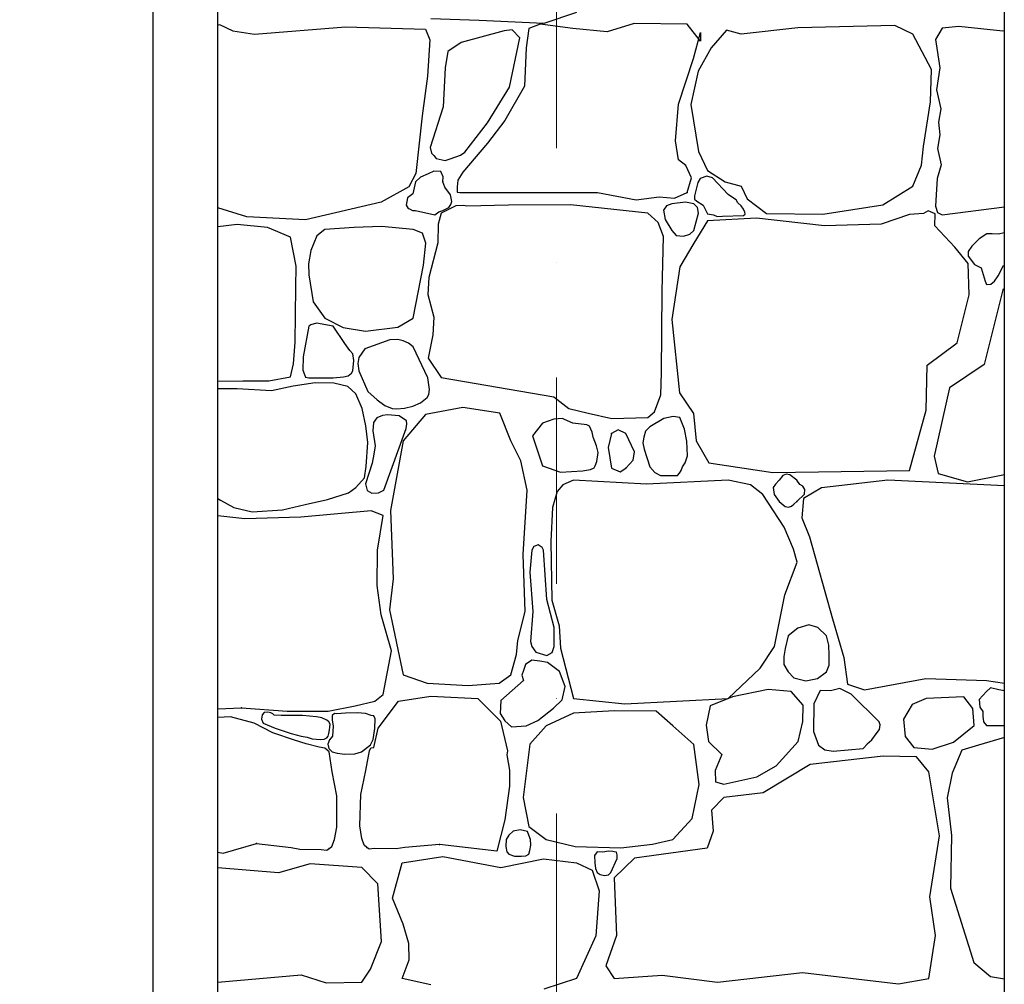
# Model space of a CAD drawing. Header units: millimetres. Extents: x 77315 to 1043159, y -108895 to -47794.
# Tile 37 of 87: x 106332 to 107847, y -103989 to -102505. Entities that reach past the tile are written whole.
import ezdxf

# ---------------------------------------------------------------- set-up
doc = ezdxf.new("R2010")
doc.units = ezdxf.units.MM
doc.header["$MEASUREMENT"] = 0
doc.linetypes.add('Dot & Dashed', pattern=[670.277762, 317.5, -176.388889, 0, -176.388874])
for name, color, linetype in [('_HATCH', 7, 'Continuous'), ('SCHODY', 7, 'Continuous'), ('Structural - Bearing', 7, 'Continuous'), ('Structural - Grid', 7, 'Continuous')]:
    doc.layers.add(name, color=color, linetype=linetype)

# ---------------------------------------------------------------- blocks, each defined once
blk = doc.blocks.new('*X14')
at = {"layer": '_HATCH'}
for p, q in [((107039, -102506.4), (106965.1, -102503.5)), ((107188.9, -102494.1), (107138.9, -102510.6)), ((106637.3, -102513.3), (106639.9, -102512.6)), ((106639.9, -102512.6), (106660.1, -102522.1)), ((106693.4, -102527.1), (106833.4, -102515.9)), ((106833.4, -102515.9), (106956.8, -102519.6)), ((106956.8, -102519.6), (106963.4, -102536.2)), ((107138.9, -102510.6), (107039, -102506.4)), ((107115.8, -102518.4), (107111.3, -102548.5)), ((107133.2, -102511.8), (107115.8, -102518.4)), ((107183.5, -102518.4), (107133.2, -102511.8)), ((107236.4, -102523.4), (107183.5, -102518.4)), ((107277.6, -102510.6), (107236.4, -102523.4)), ((107359.4, -102511.8), (107277.6, -102510.6)), ((107379.6, -102537.8), (107359.4, -102511.8)), ((107529.4, -102517.6), (107442.3, -102527.1)), ((107678.9, -102513.9), (107529.4, -102517.6)), ((107706.5, -102527.1), (107678.9, -102513.9)), ((107751.5, -102518), (107741.5, -102535.5)), ((107777.5, -102515.4), (107751.5, -102518)), ((107844.8, -102522.5), (107777.5, -102515.4)), ((106660.1, -102522.1), (106693.4, -102527.1)), ((107077.8, -102522.1), (107011.7, -102540)), ((107090.2, -102520.5), (107077.8, -102522.1)), ((107085.7, -102608.8), (107101.9, -102532.8)), ((107101.9, -102532.8), (107090.2, -102520.5)), ((107368.9, -102564.6), (107380, -102524.6)), ((107380, -102524.6), (107379.6, -102537.8)), ((107420, -102520.9), (107396.1, -102548.1)), ((107442.3, -102527.1), (107420, -102520.9)), ((107735, -102581.6), (107706.5, -102527.1)), ((107847.3, -102522.3), (107844.8, -102522.5)), ((106963.4, -102536.2), (106959.7, -102591.9)), ((107011.7, -102540), (106991.1, -102553.9)), ((107111.3, -102548.5), (107108.8, -102607.2)), ((107396.1, -102548.1), (107376.3, -102584)), ((107741.5, -102535.5), (107748.2, -102578.9)), ((106991.1, -102553.9), (106987, -102579.1)), ((107346.2, -102634.8), (107368.9, -102564.6)), ((106987, -102579.1), (106983.7, -102638.9)), ((107748.2, -102578.9), (107742.7, -102613.1)), ((106959.7, -102591.9), (106951.4, -102653)), ((107376.3, -102584), (107365.1, -102635.6)), ((107733.8, -102631.1), (107735, -102581.6)), ((107052.2, -102663.7), (107085.7, -102608.8)), ((107108.8, -102607.2), (107078.7, -102660)), ((107742.7, -102613.1), (107749.4, -102642.3)), ((106983.7, -102638.9), (106963.7, -102701.3)), ((107341.2, -102691.4), (107346.2, -102634.8)), ((107365.1, -102635.6), (107376.7, -102707.9)), ((107723, -102700), (107733.8, -102631.1)), ((106951.4, -102653), (106942, -102741.3)), ((107749.4, -102642.3), (107746.1, -102662.5)), ((107017.2, -102708.7), (107052.2, -102663.7)), ((107078.7, -102660), (107052.2, -102694.7)), ((107746.1, -102662.5), (107748, -102682.3)), ((107748, -102682.3), (107744.4, -102703)), ((106963.7, -102701.3), (106965.9, -102710.2)), ((107052.2, -102694.7), (107013.9, -102739.3)), ((107345.7, -102720.3), (107341.2, -102691.4)), ((107719.7, -102728.9), (107723, -102700)), ((106965.9, -102710.2), (106969.3, -102713.7)), ((106969.3, -102713.7), (106973, -102718.7)), ((106994.5, -102719), (107010.7, -102713.4)), ((107010.7, -102713.4), (107017.2, -102708.7)), ((107376.7, -102707.9), (107390.7, -102736.8)), ((107744.4, -102703), (107750, -102728.4)), ((106973, -102718.7), (106977.7, -102719.6)), ((106977.7, -102719.6), (106986.9, -102721.3)), ((106986.9, -102721.3), (106994.5, -102719)), ((107357.3, -102729.4), (107345.7, -102720.3)), ((107366, -102748.3), (107357.3, -102729.4)), ((107706.5, -102761.1), (107719.7, -102728.9)), ((107750, -102728.4), (107744.2, -102749)), ((106942, -102741.3), (106930.8, -102762)), ((106948.9, -102747.2), (106941.1, -102754.5)), ((106960.7, -102742), (106948.9, -102747.2)), ((106969.4, -102738.2), (106960.7, -102742)), ((106980.4, -102738.4), (106969.4, -102738.2)), ((106983.9, -102746.6), (106980.4, -102738.4)), ((106983.3, -102754.5), (106983.9, -102746.6)), ((107013.9, -102739.3), (107006.4, -102751.8)), ((107389.4, -102745.6), (107379.3, -102749.2)), ((107398.1, -102748.3), (107389.4, -102745.6)), ((107390.7, -102736.8), (107417.6, -102754.5)), ((106930.8, -102762), (106888.3, -102785.5)), ((106941.1, -102754.5), (106937, -102772.6)), ((106986.2, -102762.7), (106983.3, -102754.5)), ((107005.5, -102762.3), (107005.4, -102770.4)), ((107006.4, -102751.8), (107005.5, -102762.3)), ((107359.4, -102771), (107366, -102748.3)), ((107375.6, -102755.4), (107370.4, -102776)), ((107379.3, -102749.2), (107375.6, -102755.4)), ((107422.4, -102773.8), (107398.1, -102748.3)), ((107417.6, -102754.5), (107442.3, -102761.1)), ((107442.3, -102761.1), (107451.8, -102780.5)), ((107660.3, -102789.6), (107706.5, -102761.1)), ((107744.2, -102749), (107742.4, -102774.3)), ((106937, -102772.6), (106929.1, -102779)), ((106994.9, -102774.3), (106986.2, -102762.7)), ((106997.4, -102784.7), (106994.9, -102774.3)), ((107005.4, -102770.4), (107009.7, -102771)), ((107009.7, -102771), (107221.1, -102770.6)), ((107221.1, -102770.6), (107280.9, -102782.2)), ((107280.9, -102782.2), (107316.4, -102777.2)), ((107316.4, -102777.2), (107340, -102779.7)), ((107340, -102779.7), (107359.4, -102771)), ((107370.4, -102776), (107370.7, -102781)), ((107427.5, -102777.6), (107422.4, -102773.8)), ((107742.4, -102774.3), (107741.5, -102792)), ((106888.3, -102785.5), (106772, -102812.6)), ((106929.1, -102779), (106926.8, -102790)), ((106926.8, -102790), (106930, -102795.3)), ((107003.5, -102791.4), (106980.8, -102802.8)), ((106992.5, -102793.8), (106995.4, -102789.4)), ((106995.4, -102789.4), (106997.4, -102784.7)), ((107015, -102790.7), (107003.5, -102791.4)), ((107020.5, -102791.7), (107015, -102790.7)), ((107084.4, -102790), (107020.5, -102791.7)), ((107179.8, -102789.6), (107084.4, -102790)), ((107298.7, -102802.8), (107179.8, -102789.6)), ((107327.3, -102791.4), (107322.7, -102798)), ((107335.8, -102788), (107327.3, -102791.4)), ((107356.8, -102785.8), (107335.8, -102788)), ((107369.3, -102788), (107356.8, -102785.8)), ((107375.3, -102793.6), (107369.3, -102788)), ((107370.7, -102781), (107373.9, -102783.9)), ((107373.9, -102783.9), (107384, -102790)), ((107384, -102790), (107390.5, -102803.4)), ((107434.7, -102782.2), (107427.5, -102777.6)), ((107437.2, -102786.8), (107434.7, -102782.2)), ((107442.4, -102791.2), (107437.2, -102786.8)), ((107446.1, -102796.5), (107442.4, -102791.2)), ((107451.8, -102780.5), (107481.1, -102803.2)), ((107567.8, -102804.1), (107660.3, -102789.6)), ((107741.5, -102792), (107744.4, -102801.3)), ((106681.6, -102808.1), (106637.3, -102794.2)), ((106930, -102795.3), (106932.2, -102796)), ((106932.2, -102796), (106936.7, -102798.3)), ((106936.7, -102798.3), (106941.1, -102798.7)), ((106941.1, -102798.7), (106970.8, -102805.3)), ((106970.8, -102805.3), (106977.4, -102800.5)), ((106980.8, -102802.8), (106976.1, -102819.4)), ((106977.4, -102800.5), (106983.3, -102798.7)), ((106983.3, -102798.7), (106992.5, -102793.8)), ((107314.6, -102816.9), (107298.7, -102802.8)), ((107322.7, -102798), (107325.6, -102812.1)), ((107369.3, -102829.2), (107376.8, -102802.6)), ((107376.8, -102802.6), (107375.3, -102793.6)), ((107390.5, -102803.4), (107399.8, -102805.3)), ((107399.8, -102805.3), (107405.4, -102807.6)), ((107405.4, -102807.6), (107413.6, -102807.1)), ((107413.6, -102807.1), (107445.9, -102806.2)), ((107445.9, -102806.2), (107448.3, -102804.2)), ((107448.2, -102801), (107446.1, -102796.5)), ((107448.3, -102804.2), (107448.2, -102801)), ((107481.1, -102803.2), (107567.8, -102804.1)), ((107701.2, -102804.5), (107657.8, -102819.3)), ((107722.9, -102803), (107701.2, -102804.5)), ((107730.3, -102799.2), (107722.9, -102803)), ((107740.9, -102803.7), (107730.3, -102799.2)), ((107740.4, -102822.2), (107740.9, -102803.7)), ((107744.4, -102801.3), (107751.5, -102804.9)), ((107751.5, -102804.9), (107847.3, -102792.9)), ((106667.1, -102820.2), (106637.3, -102823.6)), ((106713.4, -102824.7), (106667.1, -102820.2)), ((106772, -102812.6), (106681.6, -102808.1)), ((106976.1, -102819.4), (106975.6, -102848)), ((107323.1, -102838.6), (107314.6, -102816.9)), ((107325.6, -102812.1), (107335.8, -102829.2)), ((107390.7, -102814.4), (107369.3, -102848.7)), ((107465.9, -102810.3), (107390.7, -102814.4)), ((107570.7, -102822.2), (107465.9, -102810.3)), ((107657.8, -102819.3), (107570.7, -102822.2)), ((107770.9, -102854.8), (107740.4, -102822.2)), ((106749, -102839.6), (106713.4, -102824.7)), ((106789.5, -102837.5), (106780.3, -102860.2)), ((106801.9, -102827.7), (106789.5, -102837.5)), ((106846.8, -102824.7), (106801.9, -102827.7)), ((106889, -102823.3), (106846.8, -102824.7)), ((106937.7, -102827.7), (106889, -102823.3)), ((106952.2, -102833.1), (106937.7, -102827.7)), ((106957.4, -102848.5), (106952.2, -102833.1)), ((107335.8, -102829.2), (107342.6, -102837)), ((107342.6, -102837), (107353.4, -102838.1)), ((107353.4, -102838.1), (107363.5, -102834.9)), ((107363.5, -102834.9), (107369.3, -102829.2)), ((107820.6, -102834.3), (107808.5, -102841.9)), ((107828.4, -102834.2), (107820.6, -102834.3)), ((107837.8, -102835), (107828.4, -102834.2)), ((107847.3, -102832.6), (107837.8, -102835)), ((106757.7, -102884.1), (106749, -102839.6)), ((106953.4, -102882.7), (106957.4, -102848.5)), ((106975.6, -102848), (106961.9, -102901.5)), ((107320.9, -102922.7), (107323.1, -102838.6)), ((107369.3, -102848.7), (107347.8, -102885)), ((107797.3, -102853.1), (107791.5, -102861.7)), ((107808.5, -102841.9), (107797.3, -102853.1)), ((106780.3, -102860.2), (106776.8, -102880.3)), ((107791.6, -102880), (107770.9, -102854.8)), ((107791.5, -102861.7), (107791.6, -102868.7)), ((106776.8, -102880.3), (106777.1, -102897.2)), ((106937.7, -102964.3), (106953.4, -102882.7)), ((107791.6, -102868.7), (107801.4, -102881.4)), ((107793.2, -102928.3), (107791.6, -102880)), ((107801.4, -102881.4), (107811.4, -102886.4)), ((107838, -102898.7), (107846.1, -102883.1)), ((107846.1, -102883.1), (107847.3, -102883)), ((106757.4, -102917.1), (106757.7, -102884.1)), ((106777.1, -102897.2), (106783.9, -102939.1)), ((107347.8, -102885), (107335.8, -102966.3)), ((107811.4, -102886.4), (107817.6, -102906.9)), ((107832.1, -102907), (107838, -102898.7)), ((106961.9, -102901.5), (106960.2, -102927.5)), ((107817.6, -102906.9), (107819.8, -102912.3)), ((107819.8, -102912.3), (107826.4, -102911.5)), ((107826.4, -102911.5), (107832.1, -102907)), ((106756.2, -103000.8), (106757.4, -102917.1)), ((106960.2, -102927.5), (106969.3, -102962.6)), ((107319.6, -103048.2), (107320.9, -102922.7)), ((107774.6, -103002.2), (107793.2, -102928.3)), ((107845.2, -102920.5), (107816.3, -103035.2)), ((107847.3, -102918.2), (107845.2, -102920.5)), ((106783.9, -102939.1), (106801.9, -102964.3)), ((106780.3, -102974.1), (106777.1, -102976.2)), ((106788.8, -102971.7), (106780.3, -102974.1)), ((106814.8, -102976.2), (106788.8, -102971.7)), ((106801.9, -102964.3), (106830.1, -102978.6)), ((106914.3, -102978.1), (106937.7, -102964.3)), ((106969.3, -102962.6), (106967.9, -102989.8)), ((107335.8, -102966.3), (107347.4, -103079)), ((106777.1, -102976.2), (106768.3, -103023.5)), ((106832.6, -103003), (106814.8, -102976.2)), ((106830.1, -102978.6), (106864.1, -102984)), ((106864.1, -102984), (106914.3, -102978.1)), ((106753.7, -103034.2), (106756.2, -103000.8)), ((106840.2, -103013.7), (106832.6, -103003)), ((106901.6, -102997.3), (106863.2, -103011.3)), ((106914.2, -102996.7), (106901.6, -102997.3)), ((106922.2, -102998.7), (106914.2, -102996.7)), ((106930.6, -103002.3), (106922.2, -102998.7)), ((106937.5, -103008), (106930.6, -103002.3)), ((106967.9, -102989.8), (106960.6, -103025.7)), ((107728.8, -103036.1), (107774.6, -103002.2)), ((106844.8, -103019), (106840.2, -103013.7)), ((106846.3, -103029), (106844.8, -103019)), ((106863.2, -103011.3), (106854.3, -103024.8)), ((106960, -103055.7), (106937.5, -103008)), ((106749, -103054.3), (106753.7, -103034.2)), ((106768.3, -103023.5), (106768, -103043.8)), ((106845, -103045.3), (106846.3, -103029)), ((106854.3, -103024.8), (106852.3, -103033.8)), ((106852.3, -103033.8), (106853.9, -103044.9)), ((106960.6, -103025.7), (106980.8, -103055.5)), ((106768, -103043.8), (106770.6, -103050.8)), ((106837.6, -103052.5), (106843, -103048.6)), ((106843, -103048.6), (106845, -103045.3)), ((106853.9, -103044.9), (106867.7, -103076.9)), ((107318.8, -103081.8), (107319.6, -103048.2)), ((107727.2, -103105.8), (107728.8, -103036.1)), ((107816.3, -103035.2), (107762.7, -103071.1)), ((106637.3, -103061), (106675.6, -103060.6)), ((106675.6, -103060.6), (106715.8, -103060.4)), ((106715.8, -103060.4), (106749, -103054.3)), ((106786.9, -103063.7), (106753, -103068.4)), ((106770.6, -103050.8), (106772.2, -103054.8)), ((106772.2, -103054.8), (106777.1, -103055.7)), ((106777.1, -103055.7), (106814.8, -103055.7)), ((106815.4, -103064.2), (106786.9, -103063.7)), ((106814.8, -103055.7), (106830.4, -103054.3)), ((106837.4, -103069.1), (106815.4, -103064.2)), ((106830.4, -103054.3), (106837.6, -103052.5)), ((106962.9, -103073.8), (106960, -103055.7)), ((106980.8, -103055.5), (107154.2, -103085)), ((106666.7, -103072.5), (106637.3, -103072.9)), ((106719.7, -103075.8), (106666.7, -103072.5)), ((106753, -103068.4), (106719.7, -103075.8)), ((106849.3, -103080.5), (106837.4, -103069.1)), ((106859.1, -103103.2), (106849.3, -103080.5)), ((106867.7, -103076.9), (106882.4, -103089.6)), ((106961.8, -103081.6), (106962.9, -103073.8)), ((107347.4, -103079), (107368.9, -103110.8)), ((107762.7, -103071.1), (107739.1, -103176.4)), ((106882.4, -103089.6), (106894, -103098.6)), ((106937, -103099.4), (106948.9, -103094.2)), ((106948.9, -103094.2), (106959, -103086)), ((106959, -103086), (106961.8, -103081.6)), ((107154.2, -103085), (107177.1, -103103.2)), ((107308.8, -103108), (107318.8, -103081.8)), ((106864.7, -103129.9), (106859.1, -103103.2)), ((106894, -103098.6), (106905.3, -103102.8)), ((106905.3, -103102.8), (106912.3, -103103.3)), ((106912.3, -103103.3), (106924.4, -103102.4)), ((106924.4, -103102.4), (106937, -103099.4)), ((107014.3, -103101.3), (106956.5, -103112)), ((107071.2, -103110.4), (107014.3, -103101.3)), ((107088.2, -103152.5), (107071.2, -103110.4)), ((107177.1, -103103.2), (107206.8, -103110.1)), ((107206.8, -103110.1), (107243.5, -103118.4)), ((107298.7, -103116.6), (107308.8, -103108)), ((107368.9, -103110.8), (107373, -103152.5)), ((107701.2, -103198.3), (107727.2, -103105.8)), ((106876.5, -103124.4), (106875.4, -103137.2)), ((106881.7, -103117.2), (106876.5, -103124.4)), ((106890.5, -103113.7), (106881.7, -103117.2)), ((106898.4, -103112.6), (106890.5, -103113.7)), ((106916, -103114.5), (106898.4, -103112.6)), ((106927.3, -103122), (106916, -103114.5)), ((106956.5, -103112), (106922.2, -103152.5)), ((106927.8, -103126.7), (106927.3, -103122)), ((107136.5, -103125.6), (107121.2, -103145)), ((107154.1, -103119.6), (107136.5, -103125.6)), ((107167.4, -103118.6), (107154.1, -103119.6)), ((107170.3, -103119.9), (107167.4, -103118.6)), ((107183.5, -103125.6), (107170.3, -103119.9)), ((107205.1, -103128.1), (107183.5, -103125.6)), ((107243.5, -103118.4), (107298.7, -103116.6)), ((107323.2, -103118.6), (107302, -103131)), ((107337.8, -103115.3), (107323.2, -103118.6)), ((107348.1, -103116.7), (107337.8, -103115.3)), ((107352.3, -103126.9), (107348.1, -103116.7)), ((106867.8, -103155.3), (106864.7, -103129.9)), ((106875.4, -103137.2), (106879.2, -103160.6)), ((106892.5, -103228.8), (106927.1, -103133.8)), ((106927.1, -103133.8), (106927.8, -103126.7)), ((107209.1, -103130.2), (107205.1, -103128.1)), ((107213, -103139.3), (107209.1, -103130.2)), ((107214.5, -103147.1), (107213, -103139.3)), ((107253.1, -103135.9), (107243, -103141.3)), ((107264.8, -103141.3), (107253.1, -103135.9)), ((107295.2, -103138.1), (107292.6, -103147)), ((107302, -103131), (107295.2, -103138.1)), ((107355.3, -103134.6), (107352.3, -103126.9)), ((107358.8, -103153.4), (107355.3, -103134.6)), ((106865.2, -103192.1), (106867.8, -103155.3)), ((106922.2, -103152.5), (106902.8, -103259.8)), ((107103.4, -103183.4), (107088.2, -103152.5)), ((107121.2, -103145), (107136.5, -103191.3)), ((107219.7, -103160.6), (107214.5, -103147.1)), ((107243, -103141.3), (107237.6, -103163.2)), ((107278, -103169.4), (107264.8, -103141.3)), ((107292.6, -103147), (107291.3, -103155.8)), ((107291.3, -103155.8), (107292.9, -103165.7)), ((107359.8, -103175.6), (107358.8, -103153.4)), ((107373, -103152.5), (107392.4, -103186.3)), ((106879.2, -103160.6), (106877.3, -103173)), ((107222.3, -103170.6), (107219.7, -103160.6)), ((107220.1, -103184.6), (107222.3, -103170.6)), ((107237.6, -103163.2), (107243, -103195)), ((107276, -103182.6), (107278, -103169.4)), ((107292.9, -103165.7), (107302, -103192.9)), ((106877.3, -103173), (106874.7, -103187.2)), ((107112.9, -103228.8), (107103.4, -103183.4)), ((107217.8, -103191.3), (107220.1, -103184.6)), ((107264.8, -103195), (107276, -103182.6)), ((107352.3, -103192.9), (107356, -103186.5)), ((107356, -103186.5), (107359.8, -103175.6)), ((107392.4, -103186.3), (107491, -103201.6)), ((107739.1, -103176.4), (107745.3, -103203.2)), ((106862.6, -103209.6), (106865.2, -103192.1)), ((106874.7, -103187.2), (106864.5, -103218.6)), ((107136.5, -103191.3), (107164.5, -103200.8)), ((107164.5, -103200.8), (107198.4, -103198.7)), ((107198.4, -103198.7), (107210.3, -103196.6)), ((107210.3, -103196.6), (107216.1, -103194.4)), ((107216.1, -103194.4), (107217.8, -103191.3)), ((107243, -103195), (107256, -103200.4)), ((107256, -103200.4), (107264.8, -103195)), ((107302, -103192.9), (107309.7, -103201.2)), ((107309.7, -103201.2), (107318.4, -103205.9)), ((107347.3, -103202.4), (107350.3, -103198.4)), ((107350.3, -103198.4), (107352.3, -103192.9)), ((107491, -103201.6), (107701.2, -103198.3)), ((106849.3, -103224.6), (106862.6, -103209.6)), ((107184.3, -103213.1), (107167.8, -103220.6)), ((107296.6, -103219.3), (107184.3, -103213.1)), ((107422.4, -103213.1), (107296.6, -103219.3)), ((107318.4, -103205.9), (107330.8, -103206.1)), ((107330.8, -103206.1), (107344.5, -103205.8)), ((107344.5, -103205.8), (107347.3, -103202.4)), ((107456.8, -103220.6), (107422.4, -103213.1)), ((107501, -103213.1), (107495, -103219.3)), ((107506.5, -103206.1), (107501, -103213.1)), ((107511.8, -103203.8), (107506.5, -103206.1)), ((107517.1, -103204.9), (107511.8, -103203.8)), ((107527.8, -103213.1), (107517.1, -103204.9)), ((107532.4, -103219.7), (107527.8, -103213.1)), ((107668.1, -103213.1), (107566.2, -103225.1)), ((107847.3, -103222.1), (107668.1, -103213.1)), ((107745.3, -103203.2), (107790.7, -103215.6)), ((107790.7, -103215.6), (107847.3, -103204.3)), ((106838.3, -103232.5), (106849.3, -103224.6)), ((106864.5, -103218.6), (106866.8, -103229.3)), ((106866.8, -103229.3), (106873.9, -103233.1)), ((106884.2, -103232.6), (106892.5, -103228.8)), ((107106.7, -103327.5), (107112.9, -103228.8)), ((107159.2, -103230.5), (107152.1, -103255.3)), ((107167.8, -103220.6), (107159.2, -103230.5)), ((107475.8, -103235.4), (107456.8, -103220.6)), ((107495, -103219.3), (107491.5, -103224.7)), ((107491.5, -103224.7), (107493.3, -103235.1)), ((107537.3, -103222.2), (107532.4, -103219.7)), ((107540.4, -103227.5), (107537.3, -103222.2)), ((107566.2, -103225.1), (107538.5, -103241.6)), ((107539.6, -103234.7), (107540.4, -103227.5)), ((106637.3, -103241.4), (106641.2, -103243.8)), ((106641.2, -103243.8), (106661.6, -103255)), ((106771.5, -103250.5), (106805.8, -103243)), ((106805.8, -103243), (106838.3, -103232.5)), ((106873.9, -103233.1), (106884.2, -103232.6)), ((107508.4, -103285.4), (107475.8, -103235.4)), ((107493.3, -103235.1), (107501, -103246.2)), ((107501, -103246.2), (107510.3, -103253.5)), ((107523.3, -103249.9), (107527.8, -103246.2)), ((107527.8, -103246.2), (107539.6, -103234.7)), ((107538.5, -103241.6), (107535.6, -103270.9)), ((106661.6, -103255), (106690.1, -103261.7)), ((106690.1, -103261.7), (106736.6, -103259)), ((106736.6, -103259), (106771.5, -103250.5)), ((106873.3, -103260.6), (106764.6, -103270.1)), ((106891.5, -103267.4), (106873.3, -103260.6)), ((106902.8, -103259.8), (106906.9, -103365.1)), ((107152.1, -103255.3), (107149.3, -103307.3)), ((107510.3, -103253.5), (107515, -103254.9)), ((107515, -103254.9), (107519.9, -103253.4)), ((107519.9, -103253.4), (107523.3, -103249.9)), ((106678.7, -103272.9), (106637.3, -103268.2)), ((106764.6, -103270.1), (106678.7, -103272.9)), ((106883, -103320.9), (106891.5, -103267.4)), ((107535.6, -103270.9), (107547.4, -103300.2)), ((107522.8, -103319.2), (107508.4, -103285.4)), ((107149.3, -103307.3), (107151.3, -103397.7)), ((107547.4, -103300.2), (107583.1, -103426.6)), ((106882.1, -103375.1), (106883, -103320.9)), ((107120.4, -103320.9), (107117.3, -103354.5)), ((107123.5, -103315.1), (107120.4, -103320.9)), ((107130.1, -103312.7), (107123.5, -103315.1)), ((107136.4, -103316.9), (107130.1, -103312.7)), ((107138.1, -103320.9), (107136.4, -103316.9)), ((107143.4, -103396.6), (107138.1, -103320.9)), ((107528.6, -103339.1), (107522.8, -103319.2)), ((107110, -103415), (107106.7, -103327.5)), ((107509.6, -103389.8), (107528.6, -103339.1)), ((106906.9, -103365.1), (106901.2, -103412.5)), ((107117.3, -103354.5), (107121.9, -103415.4)), ((106888.5, -103420.4), (106882.1, -103375.1)), ((107154.7, -103440), (107143.4, -103396.6)), ((107151.3, -103397.7), (107162.5, -103437.3)), ((107493.9, -103469.1), (107509.6, -103389.8)), ((106901.2, -103412.5), (106922.2, -103512.4)), ((106895.5, -103445.7), (106888.5, -103420.4)), ((107098.9, -103460), (107110, -103415)), ((107121.9, -103415.4), (107118.3, -103461.4)), ((107583.1, -103426.6), (107600.4, -103486)), ((107154.5, -103469.1), (107154.7, -103440)), ((107162.5, -103437.3), (107164.5, -103471.6)), ((107529.4, -103440.7), (107514.8, -103452.7)), ((107546.4, -103435.9), (107529.4, -103440.7)), ((107560.2, -103440), (107546.4, -103435.9)), ((107573.5, -103452.7), (107560.2, -103440)), ((106904.4, -103475.7), (106895.5, -103445.7)), ((107514.8, -103452.7), (107510.1, -103472.2)), ((107577.3, -103467), (107573.5, -103452.7)), ((107096.8, -103481.5), (107098.9, -103460)), ((107118.3, -103461.4), (107120.4, -103469.1)), ((107120.4, -103469.1), (107126.5, -103477.6)), ((107151.6, -103478.4), (107154.5, -103469.1)), ((107164.5, -103471.6), (107184.3, -103548.8)), ((107471.6, -103502.5), (107493.9, -103469.1)), ((107510.1, -103472.2), (107508.2, -103484.2)), ((107577.8, -103482.6), (107577.3, -103467)), ((106891.5, -103543), (106904.4, -103475.7)), ((107088.2, -103512.4), (107096.8, -103481.5)), ((107126.5, -103477.6), (107143.1, -103482.8)), ((107143.1, -103482.8), (107151.6, -103478.4)), ((107508.2, -103484.2), (107508, -103496.7)), ((107577.9, -103497.6), (107577.8, -103482.6)), ((107600.4, -103486), (107606.2, -103526.9)), ((107110.3, -103496.9), (107107.3, -103505.9)), ((107120.4, -103490.3), (107110.3, -103496.9)), ((107132.7, -103491.8), (107120.4, -103490.3)), ((107144.4, -103493.6), (107132.7, -103491.8)), ((107162.8, -103507.5), (107144.4, -103493.6)), ((107422.4, -103548.8), (107471.6, -103502.5)), ((107508, -103496.7), (107514.8, -103507.9)), ((107573.5, -103507.9), (107577.9, -103497.6)), ((106922.2, -103512.4), (106959.4, -103525.2)), ((107070, -103525.2), (107088.2, -103512.4)), ((107107.3, -103505.9), (107105, -103512.9)), ((107105, -103512.9), (107107.3, -103521.1)), ((107171.7, -103530.8), (107162.8, -103507.5)), ((107514.8, -103507.9), (107523.5, -103517.3)), ((107523.5, -103517.3), (107542.1, -103521.9)), ((107542.1, -103521.9), (107559.8, -103518.4)), ((107559.8, -103518.4), (107573.5, -103507.9)), ((107632.2, -103535.5), (107726.3, -103518.2)), ((107726.3, -103518.2), (107820, -103521.5)), ((106959.4, -103525.2), (107022.1, -103528.9)), ((107022.1, -103528.9), (107070, -103525.2)), ((107107.3, -103521.1), (107072.7, -103551.9)), ((107167, -103550.9), (107171.7, -103530.8)), ((107594.3, -103533.6), (107579.9, -103537.3)), ((107611.6, -103542.1), (107594.3, -103533.6)), ((107606.2, -103526.9), (107632.2, -103535.5)), ((107820, -103521.5), (107847.3, -103525.6)), ((107826, -103532.8), (107820, -103538.4)), ((107839, -103535.8), (107826, -103532.8)), ((106878.8, -103553), (106891.5, -103543)), ((106915.2, -103553.3), (106965.1, -103545.5)), ((106965.1, -103545.5), (107037, -103548.8)), ((107037, -103548.8), (107071.9, -103583.8)), ((107184.3, -103548.8), (107263.2, -103557)), ((107263.2, -103557), (107422.4, -103548.8)), ((107429.1, -103546.7), (107394.9, -103560.3)), ((107484, -103535.1), (107429.1, -103546.7)), ((107519.1, -103538), (107484, -103535.1)), ((107537.7, -103559.5), (107519.1, -103538)), ((107563.7, -103536.8), (107554.4, -103557.4)), ((107579.9, -103537.3), (107563.7, -103536.8)), ((107654.5, -103585.1), (107611.6, -103542.1)), ((107727.2, -103549.2), (107705.7, -103558.2)), ((107785, -103546.7), (107727.2, -103549.2)), ((107798.6, -103564.4), (107785, -103546.7)), ((107820, -103538.4), (107808.5, -103550.4)), ((107847.3, -103537.2), (107839, -103535.8)), ((106637.3, -103565.1), (106673.7, -103563.3)), ((106673.7, -103563.3), (106744, -103568.6)), ((106806.8, -103568.6), (106848.5, -103560.2)), ((106848.5, -103560.2), (106878.8, -103553)), ((106883.7, -103594.5), (106915.2, -103553.3)), ((107072.7, -103551.9), (107071.7, -103572.2)), ((107129.3, -103582.7), (107153.7, -103563.9)), ((107153.7, -103563.9), (107167, -103550.9)), ((107394.9, -103560.3), (107388.6, -103590.2)), ((107537.3, -103584.3), (107537.7, -103559.5)), ((107554.4, -103557.4), (107553.8, -103599.9)), ((107705.7, -103558.2), (107691.9, -103580.6)), ((107800.9, -103590.4), (107798.6, -103564.4)), ((107808.5, -103550.4), (107809.5, -103562.2)), ((107809.5, -103562.2), (107814.3, -103569.2)), ((106656.8, -103577.2), (106637.3, -103578.3)), ((106693.1, -103587), (106656.8, -103577.2)), ((106705.4, -103574.2), (106704.3, -103580.7)), ((106708.3, -103570.8), (106705.4, -103574.2)), ((106714.3, -103570.2), (106708.3, -103570.8)), ((106718.6, -103571.1), (106714.3, -103570.2)), ((106721.9, -103572.6), (106718.6, -103571.1)), ((106723.6, -103574.6), (106721.9, -103572.6)), ((106734.4, -103575.4), (106723.6, -103574.6)), ((106767.6, -103575.3), (106734.4, -103575.4)), ((106744, -103568.6), (106806.8, -103568.6)), ((106788.8, -103577.3), (106767.6, -103575.3)), ((106797.2, -103578.6), (106788.8, -103577.3)), ((106804.9, -103582.3), (106797.2, -103578.6)), ((106813.3, -103575.3), (106812.9, -103581.6)), ((106816.4, -103572.3), (106813.3, -103575.3)), ((106820.1, -103572.7), (106816.4, -103572.3)), ((106833.4, -103571.8), (106820.1, -103572.7)), ((106852, -103570.9), (106833.4, -103571.8)), ((106864.2, -103572.1), (106852, -103570.9)), ((106873.3, -103575.3), (106864.2, -103572.1)), ((106877.3, -103575.9), (106873.3, -103575.3)), ((106879.3, -103580.3), (106877.3, -103575.9)), ((106878.7, -103595.3), (106879.3, -103580.3)), ((107071.7, -103572.2), (107078.8, -103583.2)), ((107184.3, -103571.5), (107142.2, -103590.9)), ((107247.1, -103568.2), (107184.3, -103571.5)), ((107311.5, -103568.6), (107247.1, -103568.2)), ((107337.1, -103590.9), (107311.5, -103568.6)), ((107814.3, -103569.2), (107814.1, -103576.4)), ((107814.1, -103576.4), (107815, -103584.9)), ((106721.7, -103601.8), (106693.1, -103587)), ((106704.3, -103580.7), (106707.1, -103587)), ((106707.1, -103587), (106725.1, -103594.5)), ((106725.1, -103594.5), (106750.1, -103602.6)), ((106807.9, -103585), (106804.9, -103582.3)), ((106809.8, -103588.7), (106807.9, -103585)), ((106808.9, -103597.3), (106809.3, -103593)), ((106809.3, -103593), (106809.8, -103588.7)), ((106812.9, -103581.6), (106814.8, -103591.7)), ((106814.8, -103591.7), (106813.8, -103606.7)), ((106876, -103611.9), (106878.7, -103595.3)), ((106877.4, -103624.2), (106883.7, -103594.5)), ((107071.9, -103583.8), (107082.6, -103629.5)), ((107078.8, -103583.2), (107088.8, -103592.7)), ((107088.8, -103592.7), (107111.7, -103590.9)), ((107111.7, -103590.9), (107129.3, -103582.7)), ((107142.2, -103590.9), (107117.1, -103619.3)), ((107369.3, -103619.8), (107337.1, -103590.9)), ((107388.6, -103590.2), (107392, -103615.2)), ((107530.1, -103614.9), (107537.3, -103584.3)), ((107656.1, -103589.4), (107654.5, -103585.1)), ((107655.1, -103596.5), (107656.1, -103589.4)), ((107691.9, -103580.6), (107694.6, -103607.4)), ((107768.9, -103616), (107800.9, -103590.4)), ((107815, -103584.9), (107820, -103590.4)), ((107820, -103590.4), (107847.3, -103590.4)), ((106755, -103613.1), (106721.7, -103601.8)), ((106750.1, -103602.6), (106765.2, -103606.7)), ((106765.2, -103606.7), (106774.7, -103608.3)), ((106774.7, -103608.3), (106782.4, -103610.8)), ((106782.4, -103610.8), (106794.9, -103612)), ((106800.6, -103611.5), (106804.9, -103609.4)), ((106804.9, -103609.4), (106807, -103606.8)), ((106807, -103606.8), (106807.8, -103603)), ((106807.8, -103603), (106808.9, -103597.3)), ((106813.8, -103606.7), (106809, -103612.4)), ((107553.8, -103599.9), (107561.3, -103620.8)), ((107643.4, -103612.7), (107650.3, -103603.5)), ((107650.3, -103603.5), (107655.1, -103596.5)), ((107694.6, -103607.4), (107707.8, -103624.3)), ((107847.3, -103609.2), (107807.7, -103620.6)), ((106773.3, -103618.7), (106755, -103613.1)), ((106793.1, -103624), (106773.3, -103618.7)), ((106801.6, -103625.6), (106793.1, -103624)), ((106794.9, -103612), (106800.6, -103611.5)), ((106808.2, -103631), (106801.6, -103625.6)), ((106809, -103612.4), (106806.3, -103619)), ((106806.3, -103619), (106807.7, -103626.1)), ((106858, -103631), (106872, -103620.2)), ((106870.6, -103629.5), (106872.4, -103624.7)), ((106872, -103620.2), (106876, -103611.9)), ((106872.4, -103624.7), (106877.4, -103624.2)), ((107117.1, -103619.3), (107107.1, -103701.5)), ((107377.9, -103681.3), (107369.3, -103619.8)), ((107392, -103615.2), (107412.6, -103635.4)), ((107496, -103652.8), (107530.1, -103614.9)), ((107561.3, -103620.8), (107570.9, -103627.8)), ((107583.9, -103630.1), (107630.2, -103625.7)), ((107630.2, -103625.7), (107636.5, -103618.6)), ((107636.4, -103618.9), (107643.4, -103612.7)), ((107707.8, -103624.3), (107736.2, -103627.2)), ((107736.2, -103627.2), (107768.9, -103616)), ((107807.7, -103620.6), (107782, -103628.3)), ((106807.7, -103626.1), (106813.3, -103631)), ((106813.3, -103661.7), (106808.2, -103631)), ((106813.3, -103631), (106820.7, -103633.2)), ((106820.7, -103633.2), (106832.4, -103634.4)), ((106832.4, -103634.4), (106847.8, -103634.2)), ((106847.8, -103634.2), (106858, -103631)), ((106864.6, -103660), (106870.6, -103629.5)), ((107082.6, -103629.5), (107081.8, -103635.7)), ((107081.8, -103635.7), (107085.8, -103659.3)), ((107412.6, -103635.4), (107402.3, -103659.8)), ((107660.7, -103637.9), (107548.4, -103650.3)), ((107570.9, -103627.8), (107583.9, -103630.1)), ((107712.3, -103638.7), (107660.7, -103637.9)), ((107731.3, -103661.7), (107712.3, -103638.7)), ((107782, -103628.3), (107766.9, -103664.1)), ((107466.3, -103669.7), (107496, -103652.8)), ((107548.4, -103650.3), (107476.2, -103694.1)), ((106820, -103698.6), (106813.3, -103661.7)), ((106857, -103696.6), (106864.6, -103660)), ((107085.8, -103659.3), (107086.1, -103684)), ((107402.3, -103659.8), (107402.7, -103677.1)), ((107415.9, -103680.8), (107466.3, -103669.7)), ((107747.4, -103760.1), (107731.3, -103661.7)), ((107766.9, -103664.1), (107759.4, -103701.8)), ((107086.1, -103684), (107078.5, -103735.5)), ((107366.8, -103733.7), (107377.9, -103681.3)), ((107402.7, -103677.1), (107415.9, -103680.8)), ((106820, -103746.7), (106820, -103698.6)), ((106855.7, -103744.7), (106857, -103696.6)), ((107107.1, -103701.5), (107115.8, -103745.7)), ((107415.9, -103701.1), (107396.5, -103720.9)), ((107476.2, -103694.1), (107415.9, -103701.1)), ((107759.4, -103701.8), (107765.9, -103759.8)), ((107396.5, -103720.9), (107399.4, -103753.1)), ((106816.5, -103766.1), (106820, -103746.7)), ((106858.6, -103764.2), (106855.7, -103744.7)), ((107078.5, -103735.5), (107066.5, -103783.7)), ((107115.8, -103745.7), (107142.2, -103765.9)), ((107337.1, -103765.9), (107366.8, -103733.7)), ((107084.9, -103759.3), (107081, -103766.1)), ((107091.4, -103753.3), (107084.9, -103759.3)), ((107102.5, -103750.8), (107091.4, -103753.3)), ((107113.6, -103753.4), (107102.5, -103750.8)), ((107115.8, -103759.3), (107113.6, -103753.4)), ((107118.4, -103765.7), (107115.8, -103759.3)), ((107399.4, -103753.1), (107389.9, -103779.1)), ((107732.9, -103854.2), (107747.4, -103760.1)), ((107765.9, -103759.8), (107764.3, -103840.6)), ((106645.2, -103786.9), (106696.7, -103772.2)), ((106696.7, -103772.2), (106749.9, -103778.1)), ((106808.2, -103779.9), (106812.4, -103776.6)), ((106812.4, -103776.6), (106816.5, -103766.1)), ((106862.4, -103774.8), (106858.6, -103764.2)), ((106866.5, -103778.3), (106862.4, -103774.8)), ((106978.2, -103773.6), (106924.8, -103778.1)), ((107066.5, -103783.7), (106978.2, -103773.6)), ((107081, -103766.1), (107080.2, -103776.7)), ((107080.2, -103776.7), (107081.7, -103784.9)), ((107117.4, -103783), (107118.7, -103774.5)), ((107118.7, -103774.5), (107118.4, -103765.7)), ((107142.2, -103765.9), (107187.2, -103776.6)), ((107187.2, -103776.6), (107257, -103778.7)), ((107257, -103778.7), (107306.1, -103772.9)), ((107306.1, -103772.9), (107337.1, -103765.9)), ((106637.3, -103785.4), (106645.2, -103786.9)), ((106749.9, -103778.1), (106763.2, -103780.6)), ((106763.2, -103780.6), (106796.3, -103781.1)), ((106796.3, -103781.1), (106804.9, -103782.1)), ((106804.9, -103782.1), (106808.2, -103779.9)), ((106869.8, -103780.6), (106866.5, -103778.3)), ((106878.4, -103779.8), (106869.8, -103780.6)), ((106911.5, -103780.1), (106878.4, -103779.8)), ((106924.8, -103778.1), (106911.5, -103780.1)), ((106921, -103801.8), (106983.3, -103791.9)), ((106983.3, -103791.9), (107072.5, -103809.2)), ((107081.7, -103784.9), (107084.9, -103788.6)), ((107084.9, -103788.6), (107093.7, -103791.6)), ((107093.7, -103791.6), (107104.2, -103791.7)), ((107104.2, -103791.7), (107111, -103791.1)), ((107111, -103791.1), (107115.8, -103788.6)), ((107115.8, -103788.6), (107117.4, -103783)), ((107220.8, -103784.9), (107216.9, -103790.6)), ((107216.9, -103790.6), (107217.4, -103801.7)), ((107229.7, -103785.6), (107220.8, -103784.9)), ((107238.1, -103783.8), (107229.7, -103785.6)), ((107245, -103784.1), (107238.1, -103783.8)), ((107247.1, -103784.9), (107245, -103784.1)), ((107250.5, -103785.4), (107247.1, -103784.9)), ((107251.5, -103789.5), (107250.5, -103785.4)), ((107251.7, -103795.1), (107251.5, -103789.5)), ((107389.9, -103779.1), (107278.5, -103794.4)), ((106779.4, -103803.5), (106730.3, -103817.1)), ((106858.7, -103809.2), (106779.4, -103803.5)), ((106905.7, -103856.3), (106921, -103801.8)), ((107072.5, -103809.2), (107138.1, -103795.6)), ((107138.1, -103795.6), (107188.9, -103801.8)), ((107188.9, -103801.8), (107213.2, -103812.9)), ((107217.4, -103801.7), (107218.2, -103810.5)), ((107242, -103816.6), (107251.7, -103795.1)), ((107278.5, -103794.4), (107247.1, -103824.9)), ((106730.3, -103817.1), (106637.3, -103809.3)), ((106883.4, -103834), (106858.7, -103809.2)), ((107213.2, -103812.9), (107224, -103844.7)), ((107218.2, -103810.5), (107220.8, -103816.6)), ((107220.8, -103816.6), (107225.2, -103819.8)), ((107225.2, -103819.8), (107232.1, -103821.3)), ((107232.1, -103821.3), (107238.3, -103820.3)), ((107238.3, -103820.3), (107242, -103816.6)), ((106888.8, -103922.7), (106883.4, -103834)), ((107247.1, -103824.9), (107250.8, -103913.3)), ((107224, -103844.7), (107218.6, -103914.1)), ((107764.3, -103840.6), (107800.2, -103954.9)), ((106922.2, -103896.3), (106905.7, -103856.3)), ((107741.6, -103913.3), (107732.9, -103854.2)), ((106930.9, -103925.6), (106922.2, -103896.3)), ((107250.8, -103913.3), (107234.3, -103960.3)), ((107731.3, -103979.7), (107741.6, -103913.3)), ((106871.8, -103965.3), (106888.8, -103922.7)), ((106931.3, -103951.2), (106930.9, -103925.6)), ((107218.6, -103914.1), (107188.9, -103979.7)), ((106921, -103979.7), (106931.3, -103951.2)), ((107800.2, -103954.9), (107825.8, -103976.4)), ((106637.3, -103985.1), (106765.3, -103973.9)), ((106765.3, -103973.9), (106803.7, -103986.3)), ((106858.7, -103985.1), (106871.8, -103965.3)), ((107234.3, -103960.3), (107247.1, -103979.7)), ((107247.1, -103979.7), (107321, -103974.3)), ((107321, -103974.3), (107406, -103985.1)), ((107406, -103985.1), (107536.5, -103970.2)), ((107536.5, -103970.2), (107684.2, -103988)), ((106803.7, -103986.3), (106858.7, -103985.1)), ((106965.1, -103989.2), (106921, -103979.7)), ((107188.9, -103979.7), (107138.9, -103996.2)), ((107684.2, -103988), (107731.3, -103979.7)), ((107825.8, -103976.4), (107847.3, -103980))]:
    blk.add_line(p, q, dxfattribs=at)
for p in [(106983.3, -102754.5), (107359.4, -102771), (107243, -103141.3), (107264.8, -103195), (107527.8, -103246.2), (106673.7, -103563.3), (106696.7, -103772.2), (106978.2, -103773.6), (106808.2, -103779.9), (106808.2, -103779.9), (106866.5, -103778.3), (106866.5, -103778.3)]:
    blk.add_point(p, dxfattribs=at)

msp = doc.modelspace()

# ---------------------------------------------------------------- linework, layer by layer
at = {"layer": 'SCHODY'}
msp.add_lwpolyline([(102540.9, -103178.9), (102542, -102719.7), (102653.8, -102719.7), (102653.8, -102516.4), (102542.5, -102516.4), (102547, -100756.5), (106537.3, -100784.5), (106537.3, -104505.5), (102541.9, -104505.5), (102543, -104078), (102210.2, -104077.8), (102210.2, -103178.7)], close=True, dxfattribs=at)
at = {"layer": 'Structural - Bearing'}
for p, q in [((107847.3, -104498.1), (107847.3, -100578.1)), ((106637.3, -104605.5), (106637.3, -100685.5))]:
    msp.add_line(p, q, dxfattribs=at)
at = {"layer": 'Structural - Grid', "linetype": 'Dot & Dashed', "lineweight": 15}
msp.add_line((107158.2, -107395.1), (107158.2, -90539.7), dxfattribs=at)

# ---------------------------------------------------------------- block references
at = {"layer": '_HATCH'}
msp.add_blockref('*X14', (0, 0), dxfattribs=at)

doc.saveas('drawing.dxf')
